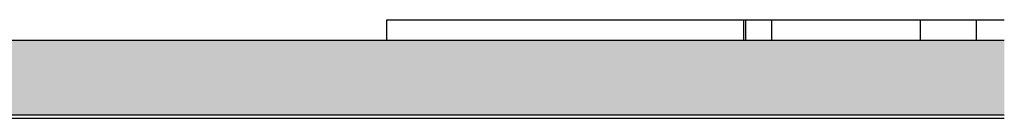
# Model space of a CAD drawing. Header units: millimetres. Extents: x -94445 to -15191, y 1000 to 18261.
# Tile 108 of 108: x -28427 to -15191, y 2500 to 3820. Entities that reach past the tile are written whole.
import ezdxf

# ---------------------------------------------------------------- set-up
doc = ezdxf.new("R2010")
doc.units = ezdxf.units.MM
doc.header["$LTSCALE"] = 0.5
doc.header["$MEASUREMENT"] = 0
doc.linetypes.add('PLINE', pattern=[0])
for name, color, linetype in [('252- Gulv på grunn_ bunnplate(Nye konstruksjoner)', 7, 'Continuous'), ('283- Ramper(Nye konstruksjoner)', 7, 'Continuous'), ('71-- Bearbeidet terreng', 7, 'Continuous'), ('71-- Bearbeidet terreng (Skravur)', 7, 'Continuous')]:
    doc.layers.add(name, color=color, linetype=linetype)

msp = doc.modelspace()

# ---------------------------------------------------------------- hatches: boundary and pattern name
at = {"layer": '71-- Bearbeidet terreng (Skravur)', "linetype": 'Continuous'}
msp.add_hatch(color=256, dxfattribs=at).paths.add_polyline_path([(-15191, 3540), (-94445, 3540), (-94445, 2540), (-15191, 2540)])

# ---------------------------------------------------------------- linework, layer by layer
at = {"layer": '252- Gulv på grunn_ bunnplate(Nye konstruksjoner)', "linetype": 'PLINE'}
for p, q in [((-23490, 3540), (-23490, 3820)), ((-23490, 3820), (-18691, 3820)), ((-18691, 3540), (-18691, 3820)), ((-18665, 3540), (-18665, 3820)), ((-18665, 3820), (-18315, 3820)), ((-18315, 3540), (-18315, 3820)), ((-18315, 3820), (-16317, 3820)), ((-16317, 3820), (-15565, 3820)), ((-16317, 3540), (-16317, 3820)), ((-15565, 3540), (-15565, 3820)), ((-15565, 3820), (-15191, 3820))]:
    msp.add_line(p, q, dxfattribs=at)
at = {"layer": '283- Ramper(Nye konstruksjoner)', "linetype": 'PLINE'}
msp.add_line((-18691, 3818), (-18665, 3820), dxfattribs=at)
at = {"layer": '71-- Bearbeidet terreng', "linetype": 'PLINE'}
for p, q in [((-15191, 3540), (-94445, 3540)), ((-15191, 2540), (-94445, 2540)), ((-71407, 2500), (-15191, 2500))]:
    msp.add_line(p, q, dxfattribs=at)

doc.saveas('drawing.dxf')
